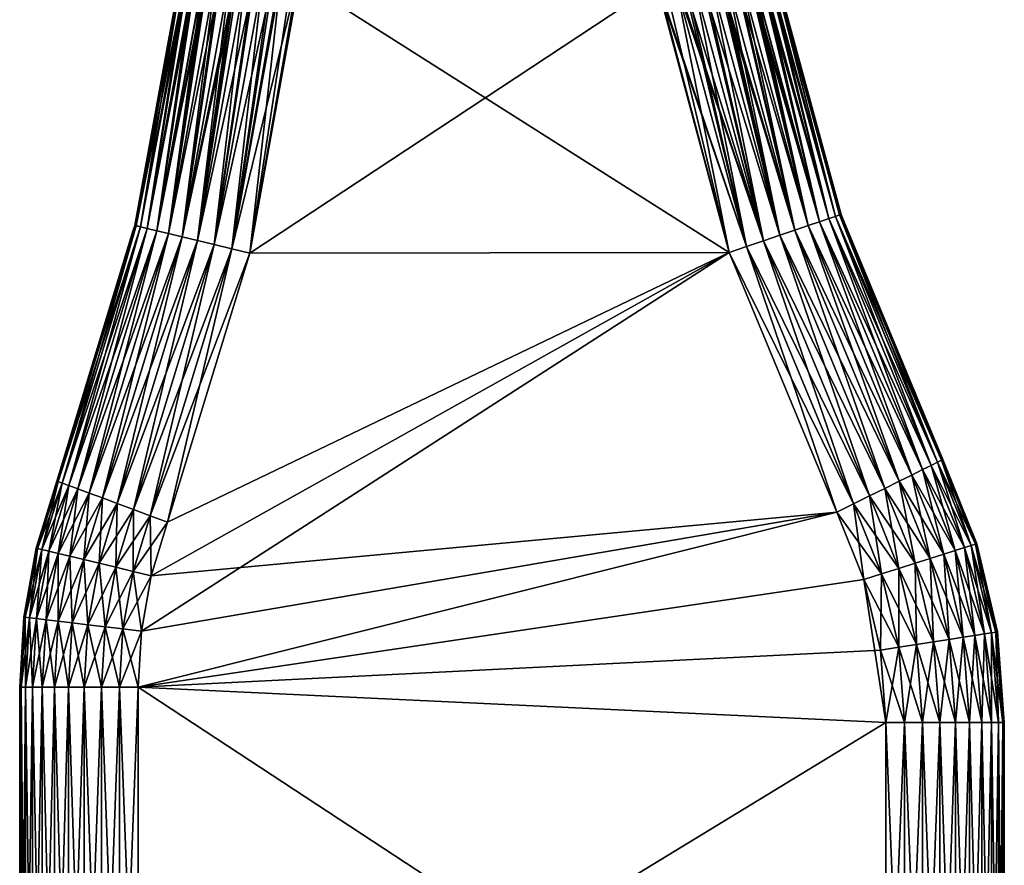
# Model space of a CAD drawing. Header units: centimetres. Extents: x -122 to 379, y -774 to 83.
# Tile 13 of 256: x 336 to 352, y -759 to -745. Entities that reach past the tile are written whole.
import ezdxf

# ---------------------------------------------------------------- set-up
doc = ezdxf.new("R2010")
doc.units = ezdxf.units.CM
doc.layers.get('0').update_dxf_attribs({"true_color": 0x1c1cb1})

msp = doc.modelspace()

# ---------------------------------------------------------------- meshes
at = {"color": 111, "true_color": 0x99e4b8}
mesh = msp.add_polyface(dxfattribs=at)
corners = [(348.345, -744.219, -2.365), (348.345, -744.219, 8.635), (349.455, -748.308, -2.365), (349.455, -748.308, 8.635), (349.502, -748.423, -2.365), (349.502, -748.423, 8.635), (348.125, -744.241, 9.541), (348.234, -744.23, 9.294), (348.225, -740.571, 9.317), (349.248, -748.378, 9.542), (347.911, -744.263, 9.879), (347.756, -744.278, 10.045), (348.9, -748.497, 10.049), (348.421, -748.659, 10.417), (347.251, -744.329, 10.411), (348.146, -748.753, 10.537), (348.674, -748.573, 10.253), (347.694, -744.285, 10.112), (347.518, -744.302, 10.249), (347.446, -744.31, 10.305), (347.413, -744.313, 10.326), (349.093, -748.431, 9.81), (348.105, -744.243, 9.585), (347.961, -744.258, 9.808), (347.936, -744.26, 9.847), (349.362, -748.34, 9.253), (348.321, -744.221, 8.949), (348.247, -744.229, 9.253), (349.431, -748.316, 8.947), (348.22, -744.232, -3.063), (348.123, -744.241, -3.271), (348.122, -740.578, -3.271), (348.234, -744.23, -3.025), (348.225, -740.571, -3.048), (348.245, -744.229, -2.983), (348.243, -740.57, -2.982), (348.314, -744.222, -2.719), (348.315, -740.565, -2.712), (348.318, -744.222, -2.678), (348.318, -740.564, -2.678), (348.345, -744.219, -2.408), (348.346, -740.563, -2.365), (349.431, -748.316, -2.678), (349.362, -748.34, -2.984), (349.248, -748.378, -3.273), (347.911, -744.263, -3.61), (347.959, -744.258, -3.538), (349.093, -748.431, -3.541), (348.088, -744.245, -3.347), (347.886, -744.265, -3.641), (348.9, -748.497, -3.78), (347.755, -744.279, -3.776), (347.668, -744.287, -3.866), (348.674, -748.573, -3.984), (348.421, -748.659, -4.148), (347.38, -744.316, -4.077), (347.413, -744.313, -4.057), (347.517, -744.302, -3.979), (348.146, -748.753, -4.268), (347.098, -744.344, -4.218)]
mesh.append_faces([[corners[k] for k in face] for face in [(0, 1, 2, 0), (2, 1, 3, 2), (2, 3, 4, 2), (4, 3, 5, 4), (6, 7, 8, 6), (7, 6, 9, 7), (10, 11, 12, 10), (13, 14, 15, 13), (12, 11, 16, 12), (11, 17, 16, 11), (16, 17, 18, 16), (16, 18, 13, 16), (13, 18, 19, 13), (13, 19, 20, 13), (9, 6, 21, 9), (6, 22, 21, 6), (21, 22, 23, 21), (21, 23, 12, 21), (12, 23, 24, 12), (12, 24, 10, 12), (25, 26, 27, 25), (25, 27, 9, 25), (9, 27, 7, 9), (25, 28, 26, 25), (26, 28, 3, 26), (26, 3, 1, 26), (28, 5, 3, 28), (29, 30, 31, 29), (29, 31, 32, 29), (32, 33, 34, 32), (34, 35, 36, 34), (36, 37, 38, 36), (38, 39, 40, 38), (40, 41, 0, 40), (40, 0, 2, 40), (38, 42, 36, 38), (36, 42, 43, 36), (36, 43, 34, 36), (44, 29, 43, 44), (43, 29, 32, 43), (43, 32, 34, 43), (45, 46, 47, 45), (47, 46, 48, 47), (47, 48, 44, 47), (44, 48, 30, 44), (44, 30, 29, 44), (45, 47, 49, 45), (49, 47, 50, 49), (49, 50, 51, 49), (51, 50, 52, 51), (52, 50, 53, 52), (54, 55, 53, 54), (53, 55, 56, 53), (53, 56, 57, 53), (58, 59, 54, 58), (4, 42, 2, 4), (2, 42, 38, 2), (2, 38, 40, 2)]], dxfattribs={"vtx3": -1, "color": 111})
mesh = msp.add_polyface(dxfattribs=at)
corners = [(346.345, -744.419, 10.635), (340.298, -741.12, 10.635), (340.298, -744.341, 10.635), (347.561, -748.951, 10.635), (339.463, -748.962, 10.635), (340.298, -744.341, -4.365), (346.346, -740.701, -4.365), (346.345, -744.419, -4.365), (339.463, -748.962, -4.365), (347.561, -748.951, -4.365), (347.347, -740.632, 10.366), (347.446, -744.31, 10.305), (347.518, -744.302, 10.249), (347.517, -740.62, 10.247), (347.694, -744.285, 10.112), (347.633, -740.612, 10.165), (347.756, -744.278, 10.045), (347.754, -740.604, 10.043), (347.911, -744.263, 9.879), (347.936, -744.26, 9.847), (346.794, -744.375, 10.584), (346.832, -744.371, 10.574), (346.658, -740.679, 10.607), (346.694, -740.677, 10.604), (346.962, -744.358, 10.531), (346.962, -740.658, 10.532), (347.13, -744.341, 10.474), (347.031, -740.654, 10.513), (347.251, -744.329, 10.411), (347.251, -740.638, 10.411), (347.413, -744.313, 10.326), (346.366, -744.417, 10.634), (346.346, -740.701, 10.635), (346.481, -744.406, 10.63), (346.657, -744.388, 10.604), (348.421, -748.659, 10.417), (347.857, -748.851, 10.61), (348.146, -748.753, 10.537), (346.658, -744.388, -4.339), (346.366, -744.417, -4.365), (347.031, -740.654, -4.244), (347.251, -744.329, -4.142), (347.098, -744.344, -4.218), (346.962, -740.658, -4.263), (346.962, -744.358, -4.262), (346.694, -740.677, -4.335), (346.794, -744.375, -4.315), (346.658, -740.679, -4.338), (346.68, -744.386, -4.337), (347.633, -740.612, -3.896), (347.755, -744.279, -3.776), (347.668, -744.287, -3.866), (347.517, -740.62, -3.978), (347.517, -744.302, -3.979), (347.347, -740.632, -4.096), (347.413, -744.313, -4.057), (347.251, -740.638, -4.142), (347.38, -744.316, -4.077), (347.879, -740.595, -3.649), (347.959, -744.258, -3.538), (347.911, -744.263, -3.61), (347.754, -740.604, -3.774), (347.886, -744.265, -3.641), (348.674, -748.573, -3.984), (348.146, -748.753, -4.268), (348.421, -748.659, -4.148), (347.857, -748.851, -4.341)]
mesh.append_faces([[corners[k] for k in face] for face in [(0, 1, 2, 0), (0, 2, 3, 0), (3, 2, 4, 3), (5, 6, 7, 5), (8, 7, 9, 8), (10, 11, 12, 10), (13, 12, 14, 13), (15, 14, 16, 15), (17, 16, 18, 17), (17, 18, 19, 17), (20, 21, 22, 20), (23, 21, 24, 23), (25, 24, 26, 25), (27, 26, 28, 27), (29, 28, 30, 29), (29, 30, 11, 29), (0, 31, 32, 0), (32, 31, 33, 32), (22, 33, 34, 22), (22, 34, 20, 22), (30, 28, 35, 30), (20, 34, 36, 20), (31, 0, 3, 31), (36, 34, 3, 36), (3, 34, 33, 3), (3, 33, 31, 3), (28, 26, 37, 28), (37, 26, 24, 37), (37, 24, 36, 37), (36, 24, 21, 36), (36, 21, 20, 36), (6, 38, 39, 6), (6, 39, 7, 6), (40, 41, 42, 40), (43, 42, 44, 43), (45, 44, 46, 45), (47, 46, 48, 47), (47, 48, 38, 47), (49, 50, 51, 49), (52, 51, 53, 52), (54, 53, 55, 54), (56, 55, 57, 56), (56, 57, 41, 56), (58, 59, 60, 58), (61, 60, 62, 61), (61, 62, 50, 61), (51, 63, 53, 51), (46, 44, 64, 46), (64, 44, 42, 64), (65, 42, 41, 65), (65, 41, 57, 65), (66, 9, 7, 66), (7, 39, 66, 7), (66, 39, 38, 66), (66, 38, 64, 66), (64, 38, 48, 64), (64, 48, 46, 64)]], dxfattribs={"vtx3": -1, "color": 111})
mesh = msp.add_polyface(dxfattribs=at)
corners = [(338.298, -741.258, 3.135), (338.298, -744.219, -2.365), (338.298, -744.219, 8.635), (337.519, -748.492, 8.635), (338.557, -744.235, 9.619), (338.684, -744.243, 9.807), (338.565, -741.24, 9.633), (340.272, -744.339, 10.634), (340.298, -744.341, 10.635), (340.298, -741.12, 10.635), (339.985, -744.322, 10.608), (339.682, -744.304, 10.531), (339.856, -744.314, 10.585), (339.95, -741.144, 10.604), (339.959, -744.32, 10.606), (339.613, -741.167, 10.513), (339.551, -744.296, 10.49), (339.393, -744.286, 10.411), (339.126, -744.27, 10.248), (339.235, -744.276, 10.329), (339.296, -741.189, 10.366), (339.27, -744.279, 10.35), (339.127, -741.201, 10.247), (339.011, -741.209, 10.165), (338.98, -744.261, 10.139), (338.888, -744.255, 10.045), (338.889, -741.218, 10.043), (338.764, -741.226, 9.918), (338.761, -744.247, 9.914), (338.735, -744.246, 9.882), (338.686, -741.232, 9.806), (338.521, -744.233, 9.54), (338.522, -741.243, 9.54), (338.425, -744.227, 9.335), (338.418, -741.25, 9.317), (338.41, -744.226, 9.296), (338.399, -744.225, 9.252), (338.401, -741.251, 9.251), (338.33, -744.221, 8.988), (338.328, -741.256, 8.981), (338.326, -744.22, 8.947), (338.325, -741.257, 8.947), (338.299, -744.219, 8.677), (338.298, -741.258, 8.635), (337.89, -748.582, 9.81), (338.088, -748.629, 10.049), (338.32, -748.686, 10.253), (338.298, -741.258, -2.365), (338.325, -741.257, -2.678), (338.328, -741.256, -2.712), (338.397, -744.225, -2.985), (338.323, -744.22, -2.68), (338.686, -741.232, -3.537), (338.709, -744.244, -3.58), (338.683, -744.243, -3.539), (338.565, -741.24, -3.364), (338.539, -744.234, -3.317), (338.522, -741.243, -3.271), (338.519, -744.233, -3.272), (338.418, -741.25, -3.048), (338.41, -744.226, -3.027), (338.889, -741.218, -3.774), (338.953, -744.259, -3.845), (338.888, -744.255, -3.776), (338.765, -741.226, -3.649), (338.735, -744.246, -3.613), (340.298, -744.341, -4.365), (340.272, -744.339, -4.365), (340.298, -741.12, -4.365), (337.731, -748.543, -3.273), (338.088, -748.629, -3.78), (339.235, -744.276, -4.06), (339.393, -744.286, -4.142), (338.58, -748.748, -4.148), (339.518, -744.294, -4.207), (338.862, -748.816, -4.268), (338.32, -748.686, -3.984), (337.89, -748.582, -3.541), (337.519, -748.492, -2.365)]
mesh.append_faces([[corners[k] for k in face] for face in [(0, 1, 2, 0), (2, 1, 3, 2), (4, 5, 6, 4), (7, 8, 9, 7), (7, 9, 10, 7), (11, 12, 13, 11), (10, 13, 14, 10), (14, 13, 12, 14), (11, 15, 16, 11), (16, 15, 17, 16), (18, 19, 20, 18), (17, 20, 21, 17), (21, 20, 19, 21), (18, 22, 23, 18), (18, 23, 24, 18), (24, 23, 25, 24), (25, 26, 27, 25), (25, 27, 28, 25), (28, 27, 29, 28), (29, 27, 5, 29), (5, 30, 6, 5), (4, 6, 31, 4), (31, 32, 33, 31), (33, 34, 35, 33), (35, 34, 36, 35), (36, 34, 37, 36), (36, 37, 38, 36), (38, 37, 39, 38), (38, 39, 40, 38), (40, 39, 41, 40), (40, 41, 42, 40), (42, 41, 43, 42), (42, 43, 2, 42), (42, 2, 3, 42), (29, 5, 44, 29), (29, 44, 28, 29), (28, 45, 25, 28), (25, 45, 24, 25), (24, 46, 18, 24), (1, 47, 48, 1), (49, 50, 51, 49), (48, 51, 1, 48), (52, 53, 54, 52), (55, 54, 56, 55), (57, 56, 58, 57), (59, 58, 60, 59), (59, 60, 50, 59), (61, 62, 63, 61), (64, 63, 65, 64), (66, 67, 68, 66), (60, 58, 69, 60), (65, 63, 70, 65), (71, 72, 73, 71), (72, 74, 75, 72), (63, 62, 76, 63), (58, 56, 77, 58), (1, 51, 78, 1)]], dxfattribs={"vtx3": -1, "color": 111})
mesh = msp.add_polyface(dxfattribs=at)
corners = [(337.519, -748.492, 8.635), (338.298, -744.219, -2.365), (337.519, -748.492, -2.365), (337.494, -748.574, 8.635), (340.298, -744.341, -4.365), (346.345, -744.419, -4.365), (339.463, -748.962, -4.365), (337.614, -748.515, 9.253), (338.399, -744.225, 9.252), (337.543, -748.498, 8.947), (338.33, -744.221, 8.988), (338.326, -744.22, 8.947), (337.731, -748.543, 9.542), (338.425, -744.227, 9.335), (338.41, -744.226, 9.296), (337.89, -748.582, 9.81), (338.684, -744.243, 9.807), (338.557, -744.235, 9.619), (338.521, -744.233, 9.54), (338.761, -744.247, 9.914), (338.088, -748.629, 10.049), (338.98, -744.261, 10.139), (338.32, -748.686, 10.253), (338.58, -748.748, 10.417), (339.27, -744.279, 10.35), (339.235, -744.276, 10.329), (339.126, -744.27, 10.248), (338.862, -748.816, 10.537), (339.551, -744.296, 10.49), (339.393, -744.286, 10.411), (339.985, -744.322, 10.608), (339.959, -744.32, 10.606), (339.159, -748.888, 10.61), (339.856, -744.314, 10.585), (339.682, -744.304, 10.531), (340.272, -744.339, 10.634), (339.463, -748.962, 10.635), (340.298, -744.341, 10.635), (338.299, -744.219, 8.677), (339.856, -744.314, -4.316), (339.986, -744.322, -4.335), (339.159, -748.888, -4.341), (340.272, -744.339, -4.365), (340.167, -744.333, -4.361), (338.58, -748.748, -4.148), (339.393, -744.286, -4.142), (338.862, -748.816, -4.268), (339.518, -744.294, -4.207), (339.682, -744.304, -4.262), (339.816, -744.312, -4.306), (338.088, -748.629, -3.78), (338.888, -744.255, -3.776), (338.32, -748.686, -3.984), (338.953, -744.259, -3.845), (339.126, -744.27, -3.979), (339.201, -744.274, -4.038), (339.235, -744.276, -4.06), (337.731, -748.543, -3.273), (338.519, -744.233, -3.272), (337.89, -748.582, -3.541), (338.539, -744.234, -3.317), (338.683, -744.243, -3.539), (338.709, -744.244, -3.58), (338.735, -744.246, -3.613), (337.614, -748.515, -2.984), (337.543, -748.497, -2.678), (338.323, -744.22, -2.68), (338.397, -744.225, -2.985), (338.41, -744.226, -3.027), (337.494, -748.574, -2.365)]
mesh.append_faces([[corners[k] for k in face] for face in [(0, 1, 2, 0), (0, 2, 3, 0), (4, 5, 6, 4), (7, 8, 9, 7), (9, 8, 10, 9), (9, 10, 11, 9), (12, 13, 7, 12), (7, 13, 14, 7), (7, 14, 8, 7), (15, 16, 17, 15), (15, 17, 12, 15), (12, 17, 18, 12), (12, 18, 13, 12), (19, 15, 20, 19), (21, 20, 22, 21), (23, 24, 22, 23), (22, 24, 25, 22), (22, 25, 26, 22), (27, 28, 23, 27), (23, 28, 29, 23), (23, 29, 24, 23), (30, 31, 32, 30), (32, 31, 33, 32), (32, 33, 27, 32), (27, 33, 34, 27), (27, 34, 28, 27), (30, 32, 35, 30), (35, 32, 36, 35), (35, 36, 37, 35), (0, 9, 11, 0), (0, 11, 38, 0), (39, 40, 41, 39), (42, 4, 6, 42), (41, 40, 6, 41), (6, 40, 43, 6), (6, 43, 42, 6), (44, 45, 46, 44), (46, 47, 48, 46), (46, 48, 41, 46), (41, 48, 49, 41), (41, 49, 39, 41), (50, 51, 52, 50), (52, 53, 54, 52), (52, 54, 44, 52), (44, 54, 55, 44), (44, 55, 56, 44), (57, 58, 59, 57), (59, 60, 61, 59), (59, 61, 50, 59), (50, 61, 62, 50), (50, 62, 63, 50), (64, 65, 66, 64), (64, 66, 67, 64), (64, 67, 57, 64), (57, 67, 68, 57), (2, 66, 65, 2), (2, 65, 69, 2)]], dxfattribs={"vtx3": -1, "color": 111})
mesh = msp.add_polyface(dxfattribs=at)
corners = [(349.502, -748.423, -2.365), (349.502, -748.423, 8.635), (351.174, -752.45, 8.635), (347.561, -748.951, 10.635), (337.631, -755.345, 10.635), (349.382, -753.338, 10.635), (337.575, -756.291, 10.635), (349.84, -754.474, 10.635), (349.382, -753.338, -4.365), (337.798, -754.413, -4.365), (347.561, -748.951, -4.365), (349.663, -753.199, 10.61), (347.857, -748.851, 10.61), (349.936, -753.063, 10.537), (348.146, -748.753, 10.537), (350.196, -752.935, 10.417), (348.421, -748.659, 10.417), (350.436, -752.816, 10.253), (348.674, -748.573, 10.253), (350.65, -752.71, 10.049), (348.9, -748.497, 10.049), (350.832, -752.619, 9.81), (349.093, -748.431, 9.81), (350.979, -752.547, 9.542), (349.248, -748.378, 9.542), (351.087, -752.493, 9.253), (349.362, -748.34, 9.253), (351.152, -752.461, 8.947), (349.431, -748.316, 8.947), (350.429, -755.619, 10.61), (350.139, -754.379, 10.61), (350.706, -754.2, 10.417), (350.429, -754.287, 10.537), (351.174, -752.45, -2.365), (351.152, -752.461, -2.678), (349.431, -748.316, -2.678), (351.087, -752.493, -2.984), (349.362, -748.34, -2.984), (350.979, -752.547, -3.273), (349.248, -748.378, -3.273), (350.832, -752.619, -3.541), (349.093, -748.431, -3.541), (350.65, -752.71, -3.78), (348.9, -748.497, -3.78), (350.436, -752.816, -3.984), (348.674, -748.573, -3.984), (350.196, -752.935, -4.148), (348.421, -748.659, -4.148), (349.936, -753.063, -4.268), (348.146, -748.753, -4.268), (349.663, -753.199, -4.341), (347.857, -748.851, -4.341), (349.84, -754.474, -4.365), (350.429, -755.619, -4.341), (350.139, -754.379, -4.341), (350.429, -754.287, -4.268), (350.706, -754.2, -4.148)]
mesh.append_faces([[corners[k] for k in face] for face in [(0, 1, 2, 0), (3, 4, 5, 3), (5, 6, 7, 5), (8, 9, 10, 8), (3, 5, 11, 3), (3, 11, 12, 3), (12, 11, 13, 12), (12, 13, 14, 12), (14, 13, 15, 14), (14, 15, 16, 14), (16, 15, 17, 16), (16, 17, 18, 16), (18, 17, 19, 18), (18, 19, 20, 18), (20, 19, 21, 20), (20, 21, 22, 20), (22, 21, 23, 22), (22, 23, 24, 22), (24, 23, 25, 24), (24, 25, 26, 24), (26, 25, 27, 26), (26, 27, 28, 26), (28, 27, 1, 28), (29, 30, 7, 29), (31, 15, 13, 31), (31, 13, 32, 31), (32, 13, 11, 32), (32, 11, 30, 32), (30, 11, 5, 30), (30, 5, 7, 30), (0, 33, 34, 0), (0, 34, 35, 0), (35, 34, 36, 35), (35, 36, 37, 35), (37, 36, 38, 37), (37, 38, 39, 37), (39, 38, 40, 39), (39, 40, 41, 39), (41, 40, 42, 41), (41, 42, 43, 41), (43, 42, 44, 43), (43, 44, 45, 43), (45, 44, 46, 45), (45, 46, 47, 45), (47, 46, 48, 47), (47, 48, 49, 47), (49, 48, 50, 49), (49, 50, 51, 49), (51, 50, 8, 51), (51, 8, 10, 51), (52, 8, 50, 52), (53, 54, 55, 53), (52, 50, 54, 52), (54, 50, 48, 54), (54, 48, 55, 54), (55, 48, 46, 55), (55, 46, 56, 55)]], dxfattribs={"vtx3": -1, "color": 111})
mesh = msp.add_polyface(dxfattribs=at)
corners = [(336.2, -752.811, -2.365), (336.2, -752.811, 8.635), (337.494, -748.574, 8.635), (335.854, -753.943, -2.365), (335.854, -753.943, 8.635), (335.645, -755.109, -2.365), (335.645, -755.109, 8.635), (336.558, -752.944, 9.81), (337.731, -748.543, 9.542), (336.404, -752.887, 9.542), (337.614, -748.515, 9.253), (336.292, -752.845, 9.253), (337.543, -748.498, 8.947), (336.223, -752.819, 8.947), (335.669, -755.112, 8.947), (335.878, -753.949, 8.947), (335.949, -753.966, 9.253), (336.066, -753.995, 9.542), (336.226, -754.033, 9.81), (336.424, -754.081, 10.049), (336.749, -753.015, 10.049), (336.656, -754.137, 10.253), (336.973, -753.098, 10.253), (336.916, -754.2, 10.417), (335.742, -755.121, 9.253), (335.861, -755.135, 9.542), (336.024, -755.154, 9.81), (336.227, -755.178, 10.049), (336.464, -755.207, 10.253), (336.729, -755.238, 10.417), (336.223, -752.819, -2.678), (337.494, -748.574, -2.365), (337.614, -748.515, -2.984), (336.292, -752.845, -2.984), (337.731, -748.543, -3.273), (336.404, -752.887, -3.273), (337.89, -748.582, -3.541), (336.558, -752.944, -3.541), (336.973, -753.098, -3.984), (336.656, -754.137, -3.984), (336.424, -754.081, -3.78), (336.749, -753.015, -3.78), (336.226, -754.033, -3.541), (336.066, -753.995, -3.273), (335.949, -753.966, -2.984), (335.878, -753.949, -2.678), (336.916, -754.2, -4.148), (336.464, -755.207, -3.984), (336.227, -755.178, -3.78), (336.024, -755.154, -3.541), (335.861, -755.135, -3.273), (335.742, -755.121, -2.984), (335.669, -755.112, -2.678)]
mesh.append_faces([[corners[k] for k in face] for face in [(0, 1, 2, 0), (1, 0, 3, 1), (1, 3, 4, 1), (4, 3, 5, 4), (4, 5, 6, 4), (7, 8, 9, 7), (9, 10, 11, 9), (11, 12, 13, 11), (13, 12, 2, 13), (13, 2, 1, 13), (4, 6, 14, 4), (1, 4, 15, 1), (1, 15, 13, 1), (13, 15, 16, 13), (13, 16, 11, 13), (11, 16, 17, 11), (11, 17, 9, 11), (9, 17, 18, 9), (9, 18, 7, 9), (7, 18, 19, 7), (7, 19, 20, 7), (20, 19, 21, 20), (20, 21, 22, 20), (22, 21, 23, 22), (4, 14, 15, 4), (15, 14, 24, 15), (15, 24, 16, 15), (16, 25, 17, 16), (17, 26, 18, 17), (18, 27, 19, 18), (19, 28, 21, 19), (21, 29, 23, 21), (30, 0, 31, 30), (30, 32, 33, 30), (33, 34, 35, 33), (35, 36, 37, 35), (38, 39, 40, 38), (38, 40, 41, 38), (41, 40, 42, 41), (41, 42, 37, 41), (37, 42, 43, 37), (37, 43, 35, 37), (35, 43, 44, 35), (35, 44, 33, 35), (33, 44, 45, 33), (33, 45, 30, 33), (30, 45, 3, 30), (30, 3, 0, 30), (46, 47, 39, 46), (39, 48, 40, 39), (40, 49, 42, 40), (42, 50, 43, 42), (43, 51, 44, 43), (44, 51, 52, 44), (44, 52, 45, 44), (45, 52, 5, 45), (45, 5, 3, 45)]], dxfattribs={"vtx3": -1, "color": 111})
mesh = msp.add_polyface(dxfattribs=at)
corners = [(337.494, -748.574, 8.635), (337.519, -748.492, -2.365), (337.494, -748.574, -2.365), (336.2, -752.811, -2.365), (347.561, -748.951, 10.635), (339.463, -748.962, 10.635), (338.075, -753.507, 10.635), (337.798, -754.413, 10.635), (337.631, -755.345, 10.635), (349.382, -753.338, -4.365), (337.631, -755.345, -4.365), (337.798, -754.413, -4.365), (347.561, -748.951, -4.365), (338.075, -753.507, -4.365), (339.463, -748.962, -4.365), (339.159, -748.888, 10.61), (337.543, -748.498, 8.947), (337.519, -748.492, 8.635), (337.782, -753.398, 10.61), (338.862, -748.816, 10.537), (337.496, -753.292, 10.537), (338.58, -748.748, 10.417), (337.224, -753.191, 10.417), (338.32, -748.686, 10.253), (336.973, -753.098, 10.253), (338.088, -748.629, 10.049), (336.749, -753.015, 10.049), (337.89, -748.582, 9.81), (336.558, -752.944, 9.81), (337.731, -748.543, 9.542), (336.404, -752.887, 9.542), (337.614, -748.515, 9.253), (336.292, -752.845, 9.253), (336.916, -754.2, 10.417), (337.198, -754.268, 10.537), (337.494, -754.34, 10.61), (337.017, -755.272, 10.537), (337.32, -755.309, 10.61), (337.543, -748.497, -2.678), (336.223, -752.819, -2.678), (337.614, -748.515, -2.984), (336.292, -752.845, -2.984), (337.731, -748.543, -3.273), (336.404, -752.887, -3.273), (337.89, -748.582, -3.541), (336.558, -752.944, -3.541), (338.088, -748.629, -3.78), (336.749, -753.015, -3.78), (338.32, -748.686, -3.984), (336.973, -753.098, -3.984), (338.58, -748.748, -4.148), (337.224, -753.191, -4.148), (338.862, -748.816, -4.268), (337.496, -753.292, -4.268), (339.159, -748.888, -4.341), (337.782, -753.398, -4.341), (337.494, -754.34, -4.341), (337.198, -754.268, -4.268), (336.916, -754.2, -4.148), (336.656, -754.137, -3.984), (336.729, -755.238, -4.148)]
mesh.append_faces([[corners[k] for k in face] for face in [(0, 1, 2, 0), (0, 2, 3, 0), (4, 5, 6, 4), (6, 7, 4, 6), (4, 7, 8, 4), (9, 10, 11, 9), (12, 11, 13, 12), (12, 13, 14, 12), (6, 5, 15, 6), (0, 16, 17, 0), (6, 15, 18, 6), (18, 15, 19, 18), (18, 19, 20, 18), (20, 19, 21, 20), (20, 21, 22, 20), (22, 21, 23, 22), (22, 23, 24, 22), (24, 23, 25, 24), (24, 25, 26, 24), (26, 25, 27, 26), (26, 27, 28, 26), (28, 27, 29, 28), (30, 29, 31, 30), (32, 31, 16, 32), (24, 33, 22, 24), (22, 33, 34, 22), (22, 34, 20, 22), (20, 34, 35, 20), (20, 35, 18, 20), (18, 35, 7, 18), (18, 7, 6, 18), (33, 36, 34, 33), (34, 37, 35, 34), (2, 38, 39, 2), (39, 38, 40, 39), (41, 40, 42, 41), (43, 42, 44, 43), (45, 44, 46, 45), (45, 46, 47, 45), (47, 46, 48, 47), (47, 48, 49, 47), (49, 48, 50, 49), (49, 50, 51, 49), (51, 50, 52, 51), (51, 52, 53, 51), (53, 52, 54, 53), (53, 54, 55, 53), (55, 54, 14, 55), (55, 14, 13, 55), (13, 11, 56, 13), (13, 56, 55, 13), (55, 56, 57, 55), (55, 57, 53, 55), (53, 57, 58, 53), (53, 58, 51, 53), (51, 58, 59, 51), (51, 59, 49, 51), (57, 60, 58, 57)]], dxfattribs={"vtx3": -1, "color": 111})
mesh = msp.add_polyface(dxfattribs=at)
corners = [(352.096, -755.361, 8.635), (352.096, -755.361, -2.365), (351.747, -753.87, -2.365), (351.747, -753.87, 8.635), (351.174, -752.45, -2.365), (351.174, -752.45, 8.635), (349.502, -748.423, -2.365), (351.152, -752.461, 8.947), (349.502, -748.423, 8.635), (351.724, -753.878, 8.947), (352.072, -755.365, 8.947), (351.654, -753.9, 9.253), (351.999, -755.376, 9.253), (351.539, -753.936, 9.542), (351.881, -755.395, 9.542), (351.383, -753.985, 9.81), (351.718, -755.419, 9.81), (351.189, -754.047, 10.049), (351.517, -755.45, 10.049), (350.961, -754.119, 10.253), (351.281, -755.487, 10.253), (350.706, -754.2, 10.417), (351.017, -755.528, 10.417), (350.429, -754.287, 10.537), (350.73, -755.572, 10.537), (350.139, -754.379, 10.61), (351.087, -752.493, 9.253), (350.979, -752.547, 9.542), (350.832, -752.619, 9.81), (350.65, -752.71, 10.049), (350.436, -752.816, 10.253), (350.196, -752.935, 10.417), (350.73, -755.572, -4.268), (350.429, -754.287, -4.268), (350.706, -754.2, -4.148), (351.017, -755.528, -4.148), (350.961, -754.119, -3.984), (351.281, -755.487, -3.984), (351.189, -754.047, -3.78), (351.517, -755.45, -3.78), (351.383, -753.985, -3.541), (351.718, -755.419, -3.541), (351.539, -753.936, -3.273), (351.881, -755.395, -3.273), (351.654, -753.9, -2.984), (351.999, -755.376, -2.984), (351.724, -753.878, -2.678), (352.072, -755.365, -2.678), (350.196, -752.935, -4.148), (350.436, -752.816, -3.984), (350.65, -752.71, -3.78), (350.832, -752.619, -3.541), (350.979, -752.547, -3.273), (351.087, -752.493, -2.984), (351.152, -752.461, -2.678)]
mesh.append_faces([[corners[k] for k in face] for face in [(0, 1, 2, 0), (0, 2, 3, 0), (3, 2, 4, 3), (3, 4, 5, 3), (5, 4, 6, 5), (7, 5, 8, 7), (3, 5, 7, 3), (0, 3, 9, 0), (0, 9, 10, 0), (10, 9, 11, 10), (10, 11, 12, 10), (12, 11, 13, 12), (12, 13, 14, 12), (14, 13, 15, 14), (16, 15, 17, 16), (18, 17, 19, 18), (20, 19, 21, 20), (22, 21, 23, 22), (24, 23, 25, 24), (3, 7, 9, 3), (9, 7, 26, 9), (9, 26, 11, 9), (11, 26, 27, 11), (11, 27, 13, 11), (13, 27, 28, 13), (13, 28, 15, 13), (15, 28, 29, 15), (15, 29, 17, 15), (17, 29, 30, 17), (17, 30, 19, 17), (19, 30, 31, 19), (19, 31, 21, 19), (32, 33, 34, 32), (35, 34, 36, 35), (37, 36, 38, 37), (39, 38, 40, 39), (41, 40, 42, 41), (41, 42, 43, 41), (43, 42, 44, 43), (43, 44, 45, 43), (45, 44, 46, 45), (45, 46, 47, 45), (47, 46, 2, 47), (47, 2, 1, 47), (34, 48, 49, 34), (34, 49, 36, 34), (36, 49, 50, 36), (36, 50, 38, 36), (38, 50, 51, 38), (38, 51, 40, 38), (40, 51, 52, 40), (40, 52, 42, 40), (42, 52, 53, 42), (42, 53, 44, 42), (44, 53, 54, 44), (44, 54, 46, 44), (46, 54, 4, 46), (46, 4, 2, 46)]], dxfattribs={"vtx3": -1, "color": 111})
mesh = msp.add_polyface(dxfattribs=at)
corners = [(335.645, -755.109, 8.635), (335.645, -755.109, -2.365), (335.575, -756.291, -2.365), (335.575, -756.291, 8.635), (349.382, -753.338, 10.635), (337.631, -755.345, 10.635), (337.575, -756.291, 10.635), (337.575, -756.291, -4.365), (337.631, -755.345, -4.365), (349.382, -753.338, -4.365), (335.599, -756.291, 8.947), (335.949, -753.966, 9.253), (335.742, -755.121, 9.253), (335.861, -755.135, 9.542), (336.066, -753.995, 9.542), (336.024, -755.154, 9.81), (336.226, -754.033, 9.81), (336.227, -755.178, 10.049), (336.424, -754.081, 10.049), (336.464, -755.207, 10.253), (336.656, -754.137, 10.253), (336.729, -755.238, 10.417), (336.916, -754.2, 10.417), (337.017, -755.272, 10.537), (337.198, -754.268, 10.537), (337.32, -755.309, 10.61), (337.494, -754.34, 10.61), (337.798, -754.413, 10.635), (335.669, -755.112, 8.947), (335.673, -756.291, 9.253), (335.793, -756.291, 9.542), (335.957, -756.291, 9.81), (336.161, -756.291, 10.049), (336.399, -756.291, 10.253), (336.667, -756.291, 10.417), (336.957, -756.291, 10.537), (337.262, -756.291, 10.61), (337.798, -754.413, -4.365), (337.32, -755.309, -4.341), (337.494, -754.34, -4.341), (337.017, -755.272, -4.268), (337.198, -754.268, -4.268), (336.729, -755.238, -4.148), (336.916, -754.2, -4.148), (336.464, -755.207, -3.984), (336.656, -754.137, -3.984), (336.227, -755.178, -3.78), (336.424, -754.081, -3.78), (336.024, -755.154, -3.541), (336.226, -754.033, -3.541), (335.861, -755.135, -3.273), (336.066, -753.995, -3.273), (335.742, -755.121, -2.984), (337.262, -756.291, -4.341), (336.957, -756.291, -4.268), (336.667, -756.291, -4.148), (336.399, -756.291, -3.984), (336.161, -756.291, -3.78), (335.957, -756.291, -3.541), (335.793, -756.291, -3.273), (335.673, -756.291, -2.984), (335.599, -756.291, -2.678), (335.669, -755.112, -2.678)]
mesh.append_faces([[corners[k] for k in face] for face in [(0, 1, 2, 0), (0, 2, 3, 0), (4, 5, 6, 4), (7, 8, 9, 7), (0, 3, 10, 0), (11, 12, 13, 11), (14, 13, 15, 14), (16, 15, 17, 16), (18, 17, 19, 18), (20, 19, 21, 20), (22, 21, 23, 22), (24, 23, 25, 24), (26, 25, 5, 26), (26, 5, 27, 26), (0, 10, 28, 0), (28, 10, 29, 28), (28, 29, 12, 28), (12, 29, 30, 12), (12, 30, 13, 12), (13, 30, 31, 13), (13, 31, 15, 13), (15, 31, 32, 15), (15, 32, 17, 15), (17, 32, 33, 17), (17, 33, 19, 17), (19, 33, 34, 19), (19, 34, 21, 19), (21, 35, 23, 21), (23, 36, 25, 23), (25, 6, 5, 25), (37, 8, 38, 37), (37, 38, 39, 37), (39, 38, 40, 39), (39, 40, 41, 39), (41, 40, 42, 41), (43, 42, 44, 43), (45, 44, 46, 45), (47, 46, 48, 47), (49, 48, 50, 49), (51, 50, 52, 51), (8, 53, 38, 8), (38, 54, 40, 38), (40, 55, 42, 40), (42, 55, 56, 42), (42, 56, 44, 42), (44, 56, 57, 44), (44, 57, 46, 44), (46, 57, 58, 46), (46, 58, 48, 46), (48, 58, 59, 48), (48, 59, 50, 48), (50, 59, 60, 50), (50, 60, 52, 50), (52, 60, 61, 52), (52, 61, 62, 52), (62, 61, 2, 62), (62, 2, 1, 62)]], dxfattribs={"vtx3": -1, "color": 111})
mesh = msp.add_polyface(dxfattribs=at)
corners = [(352.213, -756.888, 8.635), (352.213, -756.888, -2.365), (352.096, -755.361, -2.365), (352.096, -755.361, 8.635), (349.84, -754.474, 10.635), (337.575, -756.291, 10.635), (350.213, -756.888, 10.635), (350.119, -755.666, 10.635), (337.575, -756.291, -4.365), (349.382, -753.338, -4.365), (349.84, -754.474, -4.365), (350.213, -756.888, -4.365), (350.119, -755.666, -4.365), (352.072, -755.365, 8.947), (352.189, -756.888, 8.947), (351.999, -755.376, 9.253), (352.115, -756.888, 9.253), (351.881, -755.395, 9.542), (351.995, -756.888, 9.542), (351.718, -755.419, 9.81), (351.831, -756.888, 9.81), (351.517, -755.45, 10.049), (351.627, -756.888, 10.049), (351.281, -755.487, 10.253), (351.389, -756.888, 10.253), (351.017, -755.528, 10.417), (351.121, -756.888, 10.417), (350.73, -755.572, 10.537), (350.831, -756.888, 10.537), (350.429, -755.619, 10.61), (350.526, -756.888, 10.61), (351.383, -753.985, 9.81), (351.189, -754.047, 10.049), (350.961, -754.119, 10.253), (350.706, -754.2, 10.417), (350.429, -754.287, 10.537), (350.139, -754.379, 10.61), (350.139, -754.379, -4.341), (350.429, -755.619, -4.341), (350.526, -756.888, -4.341), (350.73, -755.572, -4.268), (350.831, -756.888, -4.268), (351.017, -755.528, -4.148), (351.121, -756.888, -4.148), (351.281, -755.487, -3.984), (351.389, -756.888, -3.984), (351.517, -755.45, -3.78), (351.627, -756.888, -3.78), (351.718, -755.419, -3.541), (351.831, -756.888, -3.541), (351.881, -755.395, -3.273), (351.995, -756.888, -3.273), (351.999, -755.376, -2.984), (352.115, -756.888, -2.984), (352.072, -755.365, -2.678), (352.189, -756.888, -2.678), (350.429, -754.287, -4.268), (350.706, -754.2, -4.148), (350.961, -754.119, -3.984), (351.189, -754.047, -3.78), (351.383, -753.985, -3.541)]
mesh.append_faces([[corners[k] for k in face] for face in [(0, 1, 2, 0), (0, 2, 3, 0), (4, 5, 6, 4), (4, 6, 7, 4), (8, 9, 10, 8), (11, 8, 12, 11), (12, 8, 10, 12), (0, 3, 13, 0), (0, 13, 14, 0), (14, 13, 15, 14), (14, 15, 16, 14), (16, 15, 17, 16), (16, 17, 18, 16), (18, 17, 19, 18), (18, 19, 20, 18), (20, 19, 21, 20), (20, 21, 22, 20), (22, 21, 23, 22), (22, 23, 24, 22), (24, 23, 25, 24), (24, 25, 26, 24), (26, 25, 27, 26), (28, 27, 29, 28), (30, 29, 7, 30), (17, 31, 19, 17), (19, 32, 21, 19), (21, 33, 23, 21), (23, 34, 25, 23), (25, 35, 27, 25), (27, 36, 29, 27), (29, 4, 7, 29), (12, 10, 37, 12), (11, 12, 38, 11), (39, 38, 40, 39), (39, 40, 41, 39), (41, 40, 42, 41), (41, 42, 43, 41), (43, 42, 44, 43), (43, 44, 45, 43), (45, 44, 46, 45), (45, 46, 47, 45), (47, 46, 48, 47), (47, 48, 49, 47), (49, 48, 50, 49), (49, 50, 51, 49), (51, 50, 52, 51), (51, 52, 53, 51), (53, 52, 54, 53), (53, 54, 55, 53), (55, 54, 2, 55), (55, 2, 1, 55), (12, 37, 38, 12), (38, 56, 40, 38), (40, 57, 42, 40), (42, 58, 44, 42), (44, 59, 46, 44), (46, 60, 48, 46)]], dxfattribs={"vtx3": -1, "color": 111})
mesh = msp.add_polyface(dxfattribs=at)
corners = [(335.575, -764.588, -2.365), (335.575, -764.588, 8.635), (335.575, -756.291, -2.365), (335.575, -756.291, 8.635), (337.575, -764.588, 10.635), (350.213, -764.588, 10.635), (337.575, -756.291, 10.635), (336.729, -755.238, 10.417), (336.667, -756.291, 10.417), (336.957, -756.291, 10.537), (337.017, -755.272, 10.537), (337.262, -756.291, 10.61), (337.32, -755.309, 10.61), (335.599, -764.588, 8.947), (335.599, -756.291, 8.947), (335.673, -764.588, 9.253), (335.673, -756.291, 9.253), (335.793, -764.588, 9.542), (335.793, -756.291, 9.542), (335.957, -764.588, 9.81), (335.957, -756.291, 9.81), (336.161, -764.588, 10.049), (336.161, -756.291, 10.049), (336.399, -764.588, 10.253), (336.399, -756.291, 10.253), (336.667, -764.588, 10.417), (336.957, -764.588, 10.537), (337.262, -764.588, 10.61), (337.631, -755.345, -4.365), (337.575, -756.291, -4.365), (337.262, -756.291, -4.341), (337.32, -755.309, -4.341), (336.957, -756.291, -4.268), (337.017, -755.272, -4.268), (336.667, -756.291, -4.148), (335.599, -764.637, 8.944), (335.673, -764.685, 9.245), (335.793, -764.73, 9.531), (335.599, -756.291, -2.678), (335.599, -764.588, -2.678), (335.673, -756.291, -2.984), (335.673, -764.588, -2.984), (335.793, -756.291, -3.273), (335.793, -764.588, -3.273), (335.957, -756.291, -3.541), (335.957, -764.588, -3.541), (336.161, -756.291, -3.78), (336.161, -764.588, -3.78), (336.399, -756.291, -3.984), (336.399, -764.588, -3.984), (336.667, -764.588, -4.148), (336.957, -764.588, -4.268), (337.262, -764.588, -4.341), (337.575, -764.588, -4.365), (335.793, -764.73, -3.262), (335.673, -764.685, -2.976), (335.599, -764.637, -2.675)]
mesh.append_faces([[corners[k] for k in face] for face in [(0, 1, 2, 0), (2, 1, 3, 2), (4, 5, 6, 4), (7, 8, 9, 7), (10, 9, 11, 10), (12, 11, 6, 12), (3, 1, 13, 3), (3, 13, 14, 3), (14, 13, 15, 14), (14, 15, 16, 14), (16, 15, 17, 16), (16, 17, 18, 16), (18, 17, 19, 18), (18, 19, 20, 18), (20, 19, 21, 20), (20, 21, 22, 20), (22, 21, 23, 22), (22, 23, 24, 22), (24, 23, 25, 24), (24, 25, 8, 24), (8, 25, 26, 8), (8, 26, 9, 8), (9, 26, 27, 9), (9, 27, 11, 9), (11, 27, 4, 11), (11, 4, 6, 11), (28, 29, 30, 28), (31, 30, 32, 31), (33, 32, 34, 33), (1, 35, 13, 1), (15, 13, 36, 15), (17, 15, 37, 17), (0, 2, 38, 0), (0, 38, 39, 0), (39, 38, 40, 39), (39, 40, 41, 39), (41, 40, 42, 41), (41, 42, 43, 41), (43, 42, 44, 43), (43, 44, 45, 43), (45, 44, 46, 45), (45, 46, 47, 45), (47, 46, 48, 47), (47, 48, 49, 47), (49, 48, 34, 49), (49, 34, 50, 49), (50, 34, 32, 50), (50, 32, 51, 50), (51, 32, 30, 51), (51, 30, 52, 51), (52, 30, 29, 52), (52, 29, 53, 52), (45, 54, 43, 45), (43, 55, 41, 43), (41, 55, 56, 41), (41, 56, 39, 41), (39, 56, 0, 39)]], dxfattribs={"vtx3": -1, "color": 111})
mesh = msp.add_polyface(dxfattribs=at)
corners = [(352.213, -756.888, -2.365), (352.213, -756.888, 8.635), (352.213, -764.588, -2.365), (352.213, -764.588, 8.635), (337.575, -756.291, 10.635), (350.213, -764.588, 10.635), (350.213, -756.888, 10.635), (350.213, -764.588, -4.365), (337.575, -764.588, -4.365), (350.213, -756.888, -4.365), (337.575, -756.291, -4.365), (351.121, -756.888, 10.417), (350.73, -755.572, 10.537), (350.831, -756.888, 10.537), (350.429, -755.619, 10.61), (350.526, -756.888, 10.61), (350.119, -755.666, 10.635), (352.189, -756.888, 8.947), (352.189, -764.588, 8.947), (352.115, -756.888, 9.253), (352.115, -764.588, 9.253), (351.995, -756.888, 9.542), (351.995, -764.588, 9.542), (351.831, -756.888, 9.81), (351.831, -764.588, 9.81), (351.627, -756.888, 10.049), (351.627, -764.588, 10.049), (351.389, -756.888, 10.253), (351.389, -764.588, 10.253), (351.121, -764.588, 10.417), (350.831, -764.588, 10.537), (350.526, -764.588, 10.61), (352.189, -764.637, 8.944), (352.115, -764.685, 9.245), (352.189, -764.685, -2.663), (352.189, -764.637, -2.675), (352.189, -764.588, -2.678), (352.115, -764.685, -2.976), (352.115, -764.588, -2.984), (351.995, -764.73, -3.262), (351.995, -764.588, -3.273), (350.429, -755.619, -4.341), (350.526, -756.888, -4.341), (352.189, -756.888, -2.678), (352.115, -756.888, -2.984), (351.995, -756.888, -3.273), (351.831, -764.588, -3.541), (351.831, -756.888, -3.541), (351.627, -764.588, -3.78), (351.627, -756.888, -3.78), (351.389, -764.588, -3.984), (351.389, -756.888, -3.984), (351.121, -764.588, -4.148), (351.121, -756.888, -4.148), (350.831, -764.588, -4.268), (350.831, -756.888, -4.268), (350.526, -764.588, -4.341)]
mesh.append_faces([[corners[k] for k in face] for face in [(0, 1, 2, 0), (2, 1, 3, 2), (4, 5, 6, 4), (7, 8, 9, 7), (9, 8, 10, 9), (11, 12, 13, 11), (13, 14, 15, 13), (15, 16, 6, 15), (3, 1, 17, 3), (3, 17, 18, 3), (18, 17, 19, 18), (18, 19, 20, 18), (20, 19, 21, 20), (20, 21, 22, 20), (22, 21, 23, 22), (22, 23, 24, 22), (24, 23, 25, 24), (24, 25, 26, 24), (26, 25, 27, 26), (26, 27, 28, 26), (28, 27, 11, 28), (28, 11, 29, 28), (29, 11, 13, 29), (29, 13, 30, 29), (30, 13, 15, 30), (30, 15, 31, 30), (31, 15, 6, 31), (31, 6, 5, 31), (3, 18, 32, 3), (32, 18, 20, 32), (20, 33, 32, 20), (2, 34, 35, 2), (2, 35, 36, 2), (36, 35, 37, 36), (36, 37, 38, 36), (38, 39, 40, 38), (9, 41, 42, 9), (0, 2, 36, 0), (0, 36, 43, 0), (43, 36, 38, 43), (43, 38, 44, 43), (44, 38, 40, 44), (44, 40, 45, 44), (45, 40, 46, 45), (45, 46, 47, 45), (47, 46, 48, 47), (47, 48, 49, 47), (49, 48, 50, 49), (49, 50, 51, 49), (51, 50, 52, 51), (51, 52, 53, 51), (53, 52, 54, 53), (53, 54, 55, 53), (55, 54, 56, 55), (55, 56, 42, 55), (42, 56, 7, 42), (42, 7, 9, 42)]], dxfattribs={"vtx3": -1, "color": 111})

doc.saveas('drawing.dxf')
